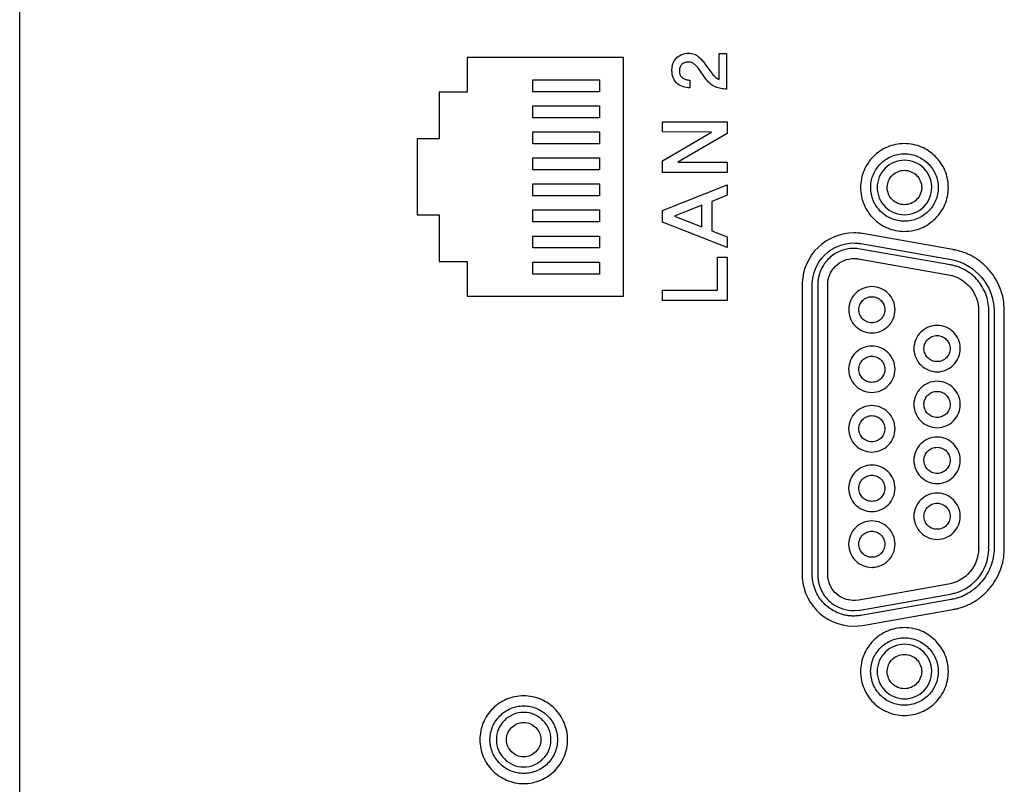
# Model space of a CAD drawing. Header units: millimetres. Extents: x 0 to 1189, y 0 to 841.
# Tile 40 of 50: x 1059 to 1090, y 505 to 529. Entities that reach past the tile are written whole.
import ezdxf

# ---------------------------------------------------------------- set-up
doc = ezdxf.new("R2010")
doc.units = ezdxf.units.MM
doc.header["$LTSCALE"] = 65.395
doc.layers.add('REAR_CASE-PC_15-SHAPE', color=7, linetype='CONTINUOUS')

msp = doc.modelspace()

# ---------------------------------------------------------------- linework, layer by layer
at = {"layer": 'REAR_CASE-PC_15-SHAPE', "color": 7, "linetype": 'Continuous'}
for p, q in [((1059.295, 416.389), (1059.295, 650.701)), ((1081.119, 528.13), (1081.351, 528.13)), ((1081.121, 527.323), (1081.119, 528.13)), ((1081.351, 528.13), (1081.347, 527.017)), ((1078.134, 528.001), (1073.254, 528.001)), ((1073.254, 528.001), (1073.254, 526.918)), ((1078.134, 520.556), (1078.134, 528.001)), ((1080.675, 527.811), (1080.875, 527.53)), ((1080.671, 527.384), (1080.474, 527.66)), ((1075.303, 527.307), (1077.382, 527.307)), ((1075.303, 526.935), (1075.303, 527.307)), ((1077.382, 527.307), (1077.382, 526.935)), ((1080.201, 527.298), (1080.201, 527.056)), ((1073.254, 526.918), (1072.383, 526.918)), ((1072.383, 526.918), (1072.383, 525.464)), ((1077.382, 526.935), (1075.303, 526.935)), ((1075.303, 526.495), (1077.382, 526.495)), ((1075.303, 526.123), (1075.303, 526.495)), ((1077.382, 526.495), (1077.382, 526.123)), ((1077.382, 526.123), (1075.303, 526.123)), ((1079.349, 525.998), (1081.367, 526.001)), ((1079.349, 525.682), (1079.349, 525.998)), ((1081.367, 526.001), (1081.367, 525.628)), ((1075.303, 525.684), (1077.382, 525.684)), ((1075.303, 525.311), (1075.303, 525.684)), ((1077.382, 525.684), (1077.382, 525.311)), ((1080.885, 525.679), (1079.349, 525.682)), ((1079.352, 524.784), (1080.885, 525.679)), ((1072.383, 525.464), (1071.696, 525.464)), ((1071.696, 525.464), (1071.696, 523.094)), ((1081.367, 525.628), (1079.832, 524.74)), ((1077.382, 525.311), (1075.303, 525.311)), ((1075.303, 524.87), (1077.382, 524.87)), ((1075.303, 524.498), (1075.303, 524.87)), ((1077.382, 524.87), (1077.382, 524.498)), ((1079.349, 524.418), (1079.352, 524.784)), ((1079.832, 524.74), (1081.37, 524.74)), ((1081.37, 524.74), (1081.364, 524.418)), ((1077.382, 524.498), (1075.303, 524.498)), ((1081.364, 524.418), (1079.349, 524.418)), ((1075.303, 524.058), (1077.382, 524.058)), ((1075.303, 523.686), (1075.303, 524.058)), ((1077.382, 524.058), (1077.382, 523.686)), ((1079.347, 523.234), (1081.37, 524.035)), ((1081.37, 524.035), (1081.37, 523.705)), ((1077.382, 523.686), (1075.303, 523.686)), ((1081.37, 523.705), (1080.888, 523.51)), ((1080.888, 523.51), (1080.888, 522.597)), ((1075.303, 523.247), (1077.382, 523.247)), ((1075.303, 522.874), (1075.303, 523.247)), ((1077.382, 523.247), (1077.382, 522.874)), ((1079.347, 522.871), (1079.347, 523.234)), ((1080.583, 523.395), (1079.723, 523.056)), ((1080.583, 522.717), (1080.583, 523.395)), ((1071.696, 523.094), (1072.383, 523.094)), ((1072.383, 523.094), (1072.383, 521.638)), ((1077.382, 522.874), (1075.303, 522.874)), ((1079.723, 523.056), (1080.583, 522.717)), ((1081.37, 522.079), (1079.347, 522.871)), ((1080.888, 522.597), (1081.367, 522.407)), ((1075.303, 522.435), (1077.382, 522.435)), ((1075.303, 522.062), (1075.303, 522.435)), ((1077.382, 522.435), (1077.382, 522.062)), ((1081.367, 522.407), (1081.37, 522.079)), ((1088.411, 522.012), (1085.595, 522.509)), ((1077.382, 522.062), (1075.303, 522.062)), ((1088.334, 521.536), (1085.519, 522.028)), ((1085.543, 522.198), (1088.36, 521.698)), ((1081.065, 521.777), (1081.367, 521.777)), ((1081.07, 520.741), (1081.065, 521.777)), ((1081.367, 521.777), (1081.364, 520.421)), ((1085.459, 521.719), (1088.275, 521.223)), ((1072.383, 521.638), (1073.254, 521.638)), ((1073.254, 521.638), (1073.254, 520.556)), ((1075.303, 521.62), (1077.382, 521.62)), ((1075.303, 521.248), (1075.303, 521.62)), ((1077.382, 521.62), (1077.382, 521.248)), ((1077.382, 521.248), (1075.303, 521.248)), ((1079.349, 520.741), (1081.07, 520.741)), ((1079.349, 520.421), (1079.349, 520.741)), ((1083.706, 520.953), (1083.706, 511.784)), ((1084.023, 511.87), (1084.023, 520.923)), ((1084.194, 520.953), (1084.194, 511.784)), ((1084.507, 511.867), (1084.507, 520.923)), ((1073.254, 520.556), (1078.134, 520.556)), ((1081.364, 520.421), (1079.349, 520.421)), ((1089.213, 520.11), (1089.213, 512.739)), ((1089.529, 512.739), (1089.529, 520.103)), ((1089.697, 520.054), (1089.697, 512.685)), ((1090.014, 512.654), (1090.014, 520.054)), ((1088.275, 511.573), (1085.473, 511.077)), ((1085.514, 510.762), (1088.334, 511.261)), ((1085.473, 511.077), (1085.358, 511.067)), ((1088.358, 511.094), (1085.543, 510.598)), ((1085.333, 510.748), (1085.5, 510.762)), ((1085.595, 510.288), (1088.414, 510.783))]:
    msp.add_line(p, q, dxfattribs=at)
for points, knots in [([(1079.802, 528.001), (1079.851, 528.044), (1079.964, 528.115), (1080.155, 528.147), (1080.338, 528.124), (1080.482, 528.034), (1080.586, 527.923), (1080.648, 527.848), (1080.675, 527.811)], [0, 0, 0, 0, 0.189926, 0.378784, 0.556685, 0.715281, 0.86537, 1, 1, 1, 1]), ([(1080.201, 527.056), (1080.134, 527.055), (1079.996, 527.078), (1079.809, 527.175), (1079.694, 527.321), (1079.653, 527.469), (1079.644, 527.593), (1079.652, 527.717), (1079.689, 527.863), (1079.751, 527.956), (1079.802, 528.001)], [0, 0, 0, 0, 0.154035, 0.31167, 0.473235, 0.560788, 0.658361, 0.755968, 0.843163, 1, 1, 1, 1]), ([(1080.474, 527.66), (1080.455, 527.686), (1080.412, 527.735), (1080.342, 527.802), (1080.258, 527.853), (1080.156, 527.866), (1080.051, 527.853), (1079.953, 527.802), (1079.887, 527.708), (1079.872, 527.586), (1079.884, 527.483), (1079.916, 527.431), (1079.925, 527.42)], [0, 0, 0, 0, 0.095837, 0.193776, 0.286549, 0.381939, 0.494657, 0.597914, 0.702516, 0.820668, 0.957531, 1, 1, 1, 1]), ([(1079.925, 527.42), (1079.94, 527.4), (1079.986, 527.354), (1080.083, 527.311), (1080.162, 527.298), (1080.201, 527.298)], [0, 0, 0, 0, 0.24204, 0.6198, 1, 1, 1, 1]), ([(1081.347, 527.017), (1081.288, 527.017), (1081.17, 527.03), (1080.991, 527.078), (1080.814, 527.197), (1080.719, 527.315), (1080.671, 527.384)], [0, 0, 0, 0, 0.219501, 0.438636, 0.685622, 1, 1, 1, 1]), ([(1088.269, 524.003), (1088.266, 524.077), (1088.246, 524.24), (1088.145, 524.566), (1087.892, 524.94), (1087.518, 525.192), (1087.175, 525.299), (1086.9, 525.326), (1086.625, 525.299), (1086.282, 525.192), (1085.908, 524.94), (1085.656, 524.566), (1085.55, 524.223), (1085.532, 524.04), (1085.532, 523.947)], [0, 0, 0, 0, 0.0525, 0.116149, 0.240317, 0.364493, 0.428141, 0.493713, 0.559141, 0.622666, 0.746672, 0.870776, 0.934412, 1, 1, 1, 1]), ([(1085.847, 523.994), (1085.853, 524.118), (1085.911, 524.376), (1086.137, 524.709), (1086.484, 524.944), (1086.9, 525.028), (1087.316, 524.944), (1087.663, 524.71), (1087.898, 524.364), (1087.954, 524.086), (1087.954, 523.947)], [0, 0, 0, 0, 0.114758, 0.239379, 0.363971, 0.492653, 0.621811, 0.746517, 0.871068, 1, 1, 1, 1]), ([(1087.752, 523.985), (1087.747, 524.085), (1087.7, 524.295), (1087.518, 524.565), (1087.236, 524.754), (1086.9, 524.822), (1086.563, 524.754), (1086.283, 524.564), (1086.093, 524.284), (1086.048, 524.06), (1086.048, 523.947)], [0, 0, 0, 0, 0.11483, 0.239378, 0.363999, 0.493186, 0.621966, 0.746468, 0.870973, 1, 1, 1, 1]), ([(1086.364, 523.971), (1086.367, 524.034), (1086.396, 524.166), (1086.51, 524.336), (1086.687, 524.456), (1086.899, 524.499), (1087.112, 524.456), (1087.289, 524.336), (1087.409, 524.16), (1087.438, 524.018), (1087.438, 523.947)], [0, 0, 0, 0, 0.114715, 0.239133, 0.363511, 0.492472, 0.621343, 0.746229, 0.871032, 1, 1, 1, 1]), ([(1085.532, 523.947), (1085.532, 523.855), (1085.55, 523.673), (1085.656, 523.33), (1085.908, 522.957), (1086.282, 522.705), (1086.625, 522.598), (1086.9, 522.571), (1087.175, 522.598), (1087.518, 522.705), (1087.892, 522.957), (1088.145, 523.33), (1088.251, 523.673), (1088.272, 523.874), (1088.269, 523.984), (1088.269, 524.003)], [0, 0, 0, 0, 0.063774, 0.125702, 0.246612, 0.367544, 0.429512, 0.493338, 0.557305, 0.619393, 0.740491, 0.861464, 0.923404, 0.987179, 1, 1, 1, 1]), ([(1087.954, 523.947), (1087.954, 523.808), (1087.898, 523.531), (1087.663, 523.185), (1087.316, 522.95), (1086.9, 522.866), (1086.484, 522.95), (1086.137, 523.185), (1085.902, 523.531), (1085.843, 523.824), (1085.847, 523.978), (1085.847, 523.994)], [0, 0, 0, 0, 0.125123, 0.246294, 0.367654, 0.493246, 0.618374, 0.739623, 0.860862, 0.985978, 1, 1, 1, 1]), ([(1086.048, 523.947), (1086.048, 523.835), (1086.093, 523.611), (1086.283, 523.332), (1086.563, 523.142), (1086.9, 523.074), (1087.237, 523.142), (1087.517, 523.332), (1087.707, 523.611), (1087.755, 523.848), (1087.752, 523.972), (1087.752, 523.985)], [0, 0, 0, 0, 0.124985, 0.24608, 0.367337, 0.492709, 0.618477, 0.73985, 0.860986, 0.985952, 1, 1, 1, 1]), ([(1087.438, 523.947), (1087.438, 523.877), (1087.409, 523.736), (1087.289, 523.56), (1087.112, 523.44), (1086.899, 523.397), (1086.687, 523.44), (1086.511, 523.56), (1086.392, 523.736), (1086.362, 523.885), (1086.363, 523.963), (1086.364, 523.971)], [0, 0, 0, 0, 0.124817, 0.246149, 0.367824, 0.493411, 0.619086, 0.740267, 0.861222, 0.985951, 1, 1, 1, 1]), ([(1085.318, 522.532), (1084.917, 522.532), (1084.086, 522.203), (1083.729, 521.385), (1083.713, 520.985)], [0, 0, 0, 0, 0.500422, 1, 1, 1, 1]), ([(1084.023, 520.923), (1084.023, 521.253), (1084.302, 521.942), (1084.991, 522.217), (1085.323, 522.217)], [0, 0, 0, 0, 0.499006, 1, 1, 1, 1]), ([(1085.318, 522.047), (1085.175, 522.047), (1084.889, 521.992), (1084.588, 521.795), (1084.405, 521.584), (1084.316, 521.433), (1084.262, 521.303), (1084.231, 521.201), (1084.214, 521.113), (1084.202, 521.041), (1084.203, 520.993), (1084.194, 520.964), (1084.194, 520.953)], [0, 0, 0, 0, 0.249364, 0.490119, 0.610558, 0.731749, 0.792979, 0.854787, 0.917358, 0.949008, 0.980937, 1, 1, 1, 1]), ([(1085.323, 522.217), (1085.359, 522.217), (1085.415, 522.214), (1085.479, 522.207), (1085.515, 522.203), (1085.531, 522.198), (1085.539, 522.198), (1085.54, 522.198)], [0, 0, 0, 0, 0.498046, 0.771636, 0.892755, 0.995255, 1, 1, 1, 1]), ([(1090.014, 520.14), (1090.014, 520.362), (1089.949, 520.699), (1089.754, 521.099), (1089.56, 521.369), (1089.363, 521.564), (1089.187, 521.698), (1089.047, 521.788), (1088.899, 521.864), (1088.769, 521.917), (1088.663, 521.953), (1088.582, 521.976), (1088.513, 521.992), (1088.464, 522.001), (1088.436, 522.007), (1088.421, 522.006), (1088.414, 522.01), (1088.414, 522.01)], [0, 0, 0, 0, 0.250539, 0.37474, 0.498731, 0.622762, 0.684919, 0.747196, 0.809665, 0.872434, 0.903983, 0.935665, 0.967505, 0.983494, 0.991508, 0.999534, 1, 1, 1, 1]), ([(1084.507, 520.923), (1084.507, 521.13), (1084.684, 521.563), (1085.118, 521.733), (1085.327, 521.733)], [0, 0, 0, 0, 0.49706, 1, 1, 1, 1]), ([(1085.327, 521.733), (1085.347, 521.734), (1085.38, 521.731), (1085.422, 521.727), (1085.443, 521.72), (1085.454, 521.72), (1085.454, 521.72)], [0, 0, 0, 0, 0.47548, 0.752995, 0.98927, 1, 1, 1, 1]), ([(1088.363, 521.698), (1088.725, 521.642), (1089.412, 521.222), (1089.697, 520.477), (1089.697, 520.11)], [0, 0, 0, 0, 0.500014, 1, 1, 1, 1]), ([(1089.53, 520.129), (1089.53, 520.296), (1089.482, 520.548), (1089.336, 520.848), (1089.191, 521.051), (1089.015, 521.227), (1088.844, 521.347), (1088.697, 521.424), (1088.601, 521.463), (1088.521, 521.49), (1088.46, 521.507), (1088.409, 521.52), (1088.372, 521.526), (1088.351, 521.532), (1088.338, 521.529), (1088.334, 521.535), (1088.334, 521.536)], [0, 0, 0, 0, 0.250574, 0.374731, 0.49861, 0.622458, 0.746539, 0.808879, 0.871518, 0.903002, 0.934622, 0.966402, 0.982363, 0.990363, 0.998375, 1, 1, 1, 1]), ([(1088.279, 521.223), (1088.534, 521.183), (1089.02, 520.896), (1089.22, 520.367), (1089.213, 520.11)], [0, 0, 0, 0, 0.500615, 1, 1, 1, 1]), ([(1086.607, 520.136), (1086.607, 520.231), (1086.569, 520.42), (1086.407, 520.657), (1086.169, 520.817), (1085.883, 520.875), (1085.598, 520.817), (1085.36, 520.657), (1085.198, 520.42), (1085.16, 520.231), (1085.16, 520.136)], [0, 0, 0, 0, 0.126721, 0.249606, 0.372717, 0.499981, 0.627372, 0.750471, 0.873271, 1, 1, 1, 1]), ([(1085.477, 520.136), (1085.477, 520.189), (1085.499, 520.296), (1085.589, 520.429), (1085.723, 520.52), (1085.883, 520.552), (1086.044, 520.52), (1086.177, 520.429), (1086.267, 520.296), (1086.289, 520.189), (1086.289, 520.136)], [0, 0, 0, 0, 0.126786, 0.249866, 0.373072, 0.500284, 0.627372, 0.750345, 0.873224, 1, 1, 1, 1]), ([(1085.16, 520.136), (1085.159, 520.04), (1085.198, 519.849), (1085.359, 519.611), (1085.598, 519.45), (1085.883, 519.392), (1086.169, 519.45), (1086.407, 519.611), (1086.569, 519.849), (1086.607, 520.04), (1086.607, 520.136)], [0, 0, 0, 0, 0.127249, 0.250133, 0.373006, 0.500019, 0.626905, 0.749789, 0.872758, 1, 1, 1, 1]), ([(1086.289, 520.136), (1086.289, 520.081), (1086.267, 519.974), (1086.177, 519.84), (1086.044, 519.749), (1085.883, 519.716), (1085.723, 519.749), (1085.589, 519.84), (1085.498, 519.974), (1085.477, 520.081), (1085.477, 520.136)], [0, 0, 0, 0, 0.127717, 0.250613, 0.373151, 0.499717, 0.626408, 0.749178, 0.872273, 1, 1, 1, 1]), ([(1089.697, 520.11), (1089.697, 520.101), (1089.709, 520.083), (1089.697, 520.064), (1089.697, 520.054)], [0, 0, 0, 0, 0.470443, 1, 1, 1, 1]), ([(1090.008, 520.08), (1090.009, 520.088), (1090.017, 520.107), (1090.014, 520.128), (1090.014, 520.14)], [0, 0, 0, 0, 0.398895, 1, 1, 1, 1]), ([(1088.64, 518.954), (1088.637, 519.039), (1088.597, 519.217), (1088.442, 519.446), (1088.204, 519.607), (1087.918, 519.664), (1087.632, 519.607), (1087.394, 519.446), (1087.233, 519.208), (1087.194, 519.018), (1087.194, 518.922)], [0, 0, 0, 0, 0.114872, 0.239426, 0.363951, 0.49282, 0.621737, 0.746351, 0.870919, 1, 1, 1, 1]), ([(1087.51, 518.94), (1087.512, 518.988), (1087.535, 519.088), (1087.622, 519.217), (1087.757, 519.308), (1087.918, 519.34), (1088.079, 519.308), (1088.214, 519.218), (1088.305, 519.083), (1088.327, 518.976), (1088.327, 518.922)], [0, 0, 0, 0, 0.114785, 0.239233, 0.363756, 0.492811, 0.62202, 0.746612, 0.871029, 1, 1, 1, 1]), ([(1086.607, 518.277), (1086.607, 518.373), (1086.568, 518.563), (1086.407, 518.8), (1086.169, 518.961), (1085.883, 519.019), (1085.598, 518.961), (1085.359, 518.8), (1085.198, 518.563), (1085.157, 518.362), (1085.16, 518.256), (1085.16, 518.245)], [0, 0, 0, 0, 0.125161, 0.246333, 0.367633, 0.492937, 0.618366, 0.739654, 0.86083, 0.985967, 1, 1, 1, 1]), ([(1087.194, 518.922), (1087.194, 518.826), (1087.233, 518.636), (1087.394, 518.398), (1087.632, 518.237), (1087.918, 518.179), (1088.204, 518.237), (1088.442, 518.398), (1088.603, 518.636), (1088.643, 518.837), (1088.641, 518.944), (1088.64, 518.954)], [0, 0, 0, 0, 0.125377, 0.246544, 0.367755, 0.493069, 0.618336, 0.739462, 0.860615, 0.985967, 1, 1, 1, 1]), ([(1088.327, 518.922), (1088.327, 518.869), (1088.305, 518.762), (1088.214, 518.628), (1088.08, 518.537), (1087.918, 518.504), (1087.757, 518.537), (1087.622, 518.628), (1087.532, 518.762), (1087.509, 518.875), (1087.51, 518.934), (1087.51, 518.94)], [0, 0, 0, 0, 0.124618, 0.245771, 0.36729, 0.493084, 0.618726, 0.740179, 0.861361, 0.985962, 1, 1, 1, 1]), ([(1085.477, 518.277), (1085.477, 518.331), (1085.499, 518.438), (1085.589, 518.572), (1085.723, 518.663), (1085.883, 518.695), (1086.044, 518.663), (1086.177, 518.572), (1086.268, 518.438), (1086.29, 518.325), (1086.289, 518.265), (1086.288, 518.259)], [0, 0, 0, 0, 0.125768, 0.247005, 0.368112, 0.493209, 0.618183, 0.739062, 0.860188, 0.985916, 1, 1, 1, 1]), ([(1085.16, 518.245), (1085.164, 518.16), (1085.204, 517.982), (1085.359, 517.754), (1085.598, 517.593), (1085.883, 517.535), (1086.169, 517.593), (1086.407, 517.754), (1086.569, 517.991), (1086.607, 518.182), (1086.607, 518.277)], [0, 0, 0, 0, 0.114766, 0.239389, 0.364041, 0.492964, 0.621759, 0.746422, 0.871042, 1, 1, 1, 1]), ([(1086.288, 518.259), (1086.286, 518.211), (1086.264, 518.111), (1086.177, 517.982), (1086.044, 517.89), (1085.883, 517.858), (1085.723, 517.89), (1085.589, 517.981), (1085.499, 518.116), (1085.477, 518.223), (1085.477, 518.277)], [0, 0, 0, 0, 0.115104, 0.239842, 0.364224, 0.492635, 0.621172, 0.745788, 0.870639, 1, 1, 1, 1]), ([(1088.641, 517.21), (1088.637, 517.296), (1088.597, 517.473), (1088.442, 517.703), (1088.204, 517.864), (1087.918, 517.921), (1087.632, 517.864), (1087.394, 517.703), (1087.233, 517.465), (1087.194, 517.274), (1087.194, 517.178)], [0, 0, 0, 0, 0.114992, 0.23956, 0.364027, 0.492814, 0.621647, 0.746203, 0.870785, 1, 1, 1, 1]), ([(1087.51, 517.196), (1087.512, 517.244), (1087.535, 517.345), (1087.622, 517.474), (1087.757, 517.566), (1087.918, 517.599), (1088.08, 517.566), (1088.214, 517.475), (1088.305, 517.34), (1088.327, 517.232), (1088.327, 517.178)], [0, 0, 0, 0, 0.114804, 0.239458, 0.36401, 0.492809, 0.621763, 0.746382, 0.871006, 1, 1, 1, 1]), ([(1085.883, 517.144), (1085.788, 517.144), (1085.597, 517.105), (1085.359, 516.944), (1085.198, 516.705), (1085.14, 516.419), (1085.198, 516.134), (1085.359, 515.896), (1085.597, 515.734), (1085.788, 515.696), (1085.883, 515.696)], [0, 0, 0, 0, 0.127065, 0.249974, 0.373014, 0.50032, 0.627193, 0.750046, 0.872955, 1, 1, 1, 1]), ([(1085.883, 515.696), (1085.979, 515.696), (1086.169, 515.734), (1086.407, 515.896), (1086.569, 516.134), (1086.627, 516.419), (1086.569, 516.706), (1086.407, 516.944), (1086.169, 517.105), (1085.979, 517.144), (1085.883, 517.144)], [0, 0, 0, 0, 0.126936, 0.249873, 0.372781, 0.49968, 0.627011, 0.750107, 0.873045, 1, 1, 1, 1]), ([(1087.194, 517.178), (1087.194, 517.083), (1087.233, 516.892), (1087.394, 516.655), (1087.632, 516.493), (1087.918, 516.435), (1088.204, 516.493), (1088.442, 516.655), (1088.603, 516.892), (1088.643, 517.093), (1088.641, 517.2), (1088.641, 517.21)], [0, 0, 0, 0, 0.125214, 0.2464, 0.367686, 0.493054, 0.618376, 0.739577, 0.860749, 0.985938, 1, 1, 1, 1]), ([(1088.327, 517.178), (1088.327, 517.124), (1088.305, 517.018), (1088.214, 516.884), (1088.08, 516.793), (1087.918, 516.761), (1087.757, 516.793), (1087.622, 516.884), (1087.531, 517.018), (1087.509, 517.131), (1087.51, 517.19), (1087.51, 517.196)], [0, 0, 0, 0, 0.124812, 0.245846, 0.367246, 0.493063, 0.618729, 0.740063, 0.861125, 0.985921, 1, 1, 1, 1]), ([(1085.477, 516.437), (1085.479, 516.485), (1085.502, 516.586), (1085.589, 516.716), (1085.723, 516.808), (1085.883, 516.841), (1086.044, 516.808), (1086.177, 516.716), (1086.267, 516.581), (1086.289, 516.473), (1086.289, 516.419)], [0, 0, 0, 0, 0.115112, 0.240175, 0.364832, 0.49318, 0.621403, 0.745827, 0.870687, 1, 1, 1, 1]), ([(1086.289, 516.419), (1086.289, 516.365), (1086.267, 516.259), (1086.177, 516.125), (1086.044, 516.034), (1085.883, 516.002), (1085.723, 516.034), (1085.589, 516.125), (1085.498, 516.259), (1085.476, 516.372), (1085.477, 516.431), (1085.477, 516.437)], [0, 0, 0, 0, 0.125266, 0.246401, 0.367505, 0.492657, 0.617933, 0.739266, 0.860599, 0.985875, 1, 1, 1, 1]), ([(1088.64, 515.467), (1088.637, 515.553), (1088.597, 515.731), (1088.442, 515.96), (1088.204, 516.122), (1087.918, 516.18), (1087.632, 516.122), (1087.394, 515.96), (1087.233, 515.722), (1087.194, 515.531), (1087.194, 515.435)], [0, 0, 0, 0, 0.114859, 0.239526, 0.364079, 0.492821, 0.621611, 0.746252, 0.870933, 1, 1, 1, 1]), ([(1087.51, 515.453), (1087.512, 515.502), (1087.535, 515.602), (1087.622, 515.731), (1087.757, 515.822), (1087.918, 515.854), (1088.079, 515.822), (1088.214, 515.731), (1088.305, 515.597), (1088.327, 515.489), (1088.327, 515.435)], [0, 0, 0, 0, 0.115131, 0.239551, 0.363894, 0.492788, 0.621838, 0.746249, 0.870638, 1, 1, 1, 1]), ([(1085.883, 515.287), (1085.788, 515.287), (1085.597, 515.249), (1085.359, 515.088), (1085.198, 514.85), (1085.14, 514.564), (1085.198, 514.278), (1085.359, 514.04), (1085.597, 513.879), (1085.788, 513.84), (1085.883, 513.84)], [0, 0, 0, 0, 0.127074, 0.249903, 0.372763, 0.499851, 0.627113, 0.750048, 0.87294, 1, 1, 1, 1]), ([(1085.883, 513.84), (1085.979, 513.841), (1086.169, 513.879), (1086.407, 514.04), (1086.569, 514.278), (1086.627, 514.564), (1086.569, 514.85), (1086.407, 515.088), (1086.169, 515.249), (1085.979, 515.287), (1085.883, 515.287)], [0, 0, 0, 0, 0.12695, 0.249871, 0.372862, 0.500149, 0.627262, 0.750178, 0.873036, 1, 1, 1, 1]), ([(1087.194, 515.435), (1087.194, 515.339), (1087.233, 515.149), (1087.394, 514.911), (1087.632, 514.75), (1087.918, 514.692), (1088.204, 514.75), (1088.442, 514.911), (1088.603, 515.149), (1088.643, 515.35), (1088.641, 515.457), (1088.64, 515.467)], [0, 0, 0, 0, 0.125481, 0.246638, 0.367797, 0.493064, 0.618284, 0.739358, 0.8605, 0.985957, 1, 1, 1, 1]), ([(1088.327, 515.435), (1088.327, 515.381), (1088.305, 515.274), (1088.214, 515.14), (1088.08, 515.048), (1087.918, 515.016), (1087.757, 515.048), (1087.622, 515.14), (1087.532, 515.274), (1087.509, 515.388), (1087.51, 515.447), (1087.51, 515.453)], [0, 0, 0, 0, 0.12479, 0.24602, 0.367468, 0.493066, 0.618512, 0.739895, 0.861154, 0.985927, 1, 1, 1, 1]), ([(1085.477, 514.564), (1085.477, 514.618), (1085.498, 514.726), (1085.589, 514.859), (1085.723, 514.951), (1085.883, 514.983), (1086.044, 514.951), (1086.177, 514.859), (1086.267, 514.725), (1086.289, 514.618), (1086.289, 514.564)], [0, 0, 0, 0, 0.127346, 0.250475, 0.373429, 0.500283, 0.627013, 0.749735, 0.872664, 1, 1, 1, 1]), ([(1086.289, 514.564), (1086.289, 514.51), (1086.267, 514.403), (1086.177, 514.268), (1086.044, 514.177), (1085.883, 514.144), (1085.723, 514.177), (1085.589, 514.268), (1085.498, 514.403), (1085.477, 514.51), (1085.477, 514.564)], [0, 0, 0, 0, 0.127514, 0.250526, 0.373181, 0.499718, 0.626379, 0.749265, 0.872476, 1, 1, 1, 1]), ([(1088.64, 513.724), (1088.637, 513.809), (1088.597, 513.986), (1088.442, 514.214), (1088.204, 514.375), (1087.918, 514.433), (1087.632, 514.375), (1087.394, 514.214), (1087.233, 513.977), (1087.194, 513.787), (1087.194, 513.692)], [0, 0, 0, 0, 0.114629, 0.239193, 0.363843, 0.492836, 0.621877, 0.746615, 0.871194, 1, 1, 1, 1]), ([(1087.51, 513.692), (1087.51, 513.745), (1087.531, 513.853), (1087.622, 513.986), (1087.757, 514.077), (1087.918, 514.109), (1088.079, 514.077), (1088.214, 513.986), (1088.305, 513.853), (1088.327, 513.745), (1088.327, 513.692)], [0, 0, 0, 0, 0.126869, 0.249586, 0.372503, 0.499896, 0.627443, 0.750427, 0.873114, 1, 1, 1, 1]), ([(1087.194, 513.692), (1087.194, 513.596), (1087.233, 513.406), (1087.394, 513.169), (1087.632, 513.008), (1087.918, 512.95), (1088.204, 513.008), (1088.442, 513.169), (1088.603, 513.406), (1088.643, 513.607), (1088.641, 513.713), (1088.64, 513.724)], [0, 0, 0, 0, 0.125228, 0.246366, 0.367646, 0.493083, 0.618474, 0.739668, 0.860793, 0.985996, 1, 1, 1, 1]), ([(1088.327, 513.692), (1088.327, 513.638), (1088.305, 513.53), (1088.214, 513.396), (1088.079, 513.306), (1087.918, 513.274), (1087.757, 513.306), (1087.622, 513.396), (1087.531, 513.53), (1087.51, 513.638), (1087.51, 513.692)], [0, 0, 0, 0, 0.127464, 0.250035, 0.372729, 0.500104, 0.627325, 0.749952, 0.872553, 1, 1, 1, 1]), ([(1085.883, 513.545), (1085.788, 513.545), (1085.597, 513.506), (1085.359, 513.344), (1085.198, 513.105), (1085.14, 512.82), (1085.198, 512.534), (1085.359, 512.296), (1085.597, 512.136), (1085.799, 512.095), (1085.905, 512.098), (1085.915, 512.098)], [0, 0, 0, 0, 0.125358, 0.246717, 0.368118, 0.493318, 0.618583, 0.739617, 0.860708, 0.985998, 1, 1, 1, 1]), ([(1085.915, 512.098), (1086, 512.102), (1086.178, 512.142), (1086.407, 512.296), (1086.569, 512.534), (1086.627, 512.82), (1086.569, 513.105), (1086.407, 513.344), (1086.169, 513.506), (1085.979, 513.545), (1085.883, 513.545)], [0, 0, 0, 0, 0.114605, 0.239182, 0.36373, 0.492597, 0.621397, 0.746321, 0.871173, 1, 1, 1, 1]), ([(1085.477, 512.82), (1085.477, 512.873), (1085.499, 512.98), (1085.589, 513.113), (1085.723, 513.204), (1085.883, 513.236), (1086.044, 513.204), (1086.177, 513.113), (1086.267, 512.98), (1086.289, 512.873), (1086.289, 512.82)], [0, 0, 0, 0, 0.126981, 0.250011, 0.373117, 0.500284, 0.627327, 0.7502, 0.873029, 1, 1, 1, 1]), ([(1086.289, 512.82), (1086.289, 512.766), (1086.267, 512.659), (1086.177, 512.524), (1086.044, 512.433), (1085.883, 512.4), (1085.723, 512.433), (1085.589, 512.524), (1085.499, 512.658), (1085.477, 512.766), (1085.477, 512.82)], [0, 0, 0, 0, 0.127231, 0.250251, 0.373039, 0.499717, 0.62652, 0.74954, 0.87276, 1, 1, 1, 1]), ([(1089.213, 512.739), (1089.213, 512.731), (1089.222, 512.713), (1089.211, 512.689), (1089.213, 512.672), (1089.213, 512.665)], [0, 0, 0, 0, 0.343042, 0.708486, 1, 1, 1, 1]), ([(1089.53, 512.664), (1089.53, 512.673), (1089.531, 512.69), (1089.52, 512.715), (1089.529, 512.731), (1089.529, 512.739)], [0, 0, 0, 0, 0.360858, 0.673801, 1, 1, 1, 1]), ([(1089.213, 512.665), (1089.213, 512.411), (1089.01, 511.894), (1088.53, 511.612), (1088.279, 511.574)], [0, 0, 0, 0, 0.499512, 1, 1, 1, 1]), ([(1088.334, 511.262), (1088.656, 511.314), (1089.277, 511.669), (1089.53, 512.338), (1089.53, 512.664)], [0, 0, 0, 0, 0.500627, 1, 1, 1, 1]), ([(1089.697, 512.685), (1089.697, 512.499), (1089.643, 512.216), (1089.48, 511.878), (1089.319, 511.647), (1089.121, 511.446), (1088.931, 511.308), (1088.766, 511.219), (1088.659, 511.174), (1088.57, 511.143), (1088.502, 511.124), (1088.444, 511.111), (1088.398, 511.1), (1088.372, 511.101), (1088.36, 511.094), (1088.358, 511.094)], [0, 0, 0, 0, 0.248446, 0.373274, 0.498212, 0.622977, 0.747419, 0.809652, 0.871978, 0.903233, 0.934578, 0.966044, 0.981834, 0.997668, 1, 1, 1, 1]), ([(1088.414, 510.783), (1088.415, 510.783), (1088.42, 510.791), (1088.439, 510.786), (1088.465, 510.795), (1088.501, 510.8), (1088.542, 510.81), (1088.597, 510.823), (1088.665, 510.842), (1088.771, 510.878), (1088.9, 510.931), (1089.048, 511.008), (1089.188, 511.097), (1089.364, 511.232), (1089.561, 511.427), (1089.754, 511.697), (1089.949, 512.096), (1090.014, 512.432), (1090.014, 512.654)], [0, 0, 0, 0, 0.001292, 0.009317, 0.01733, 0.033317, 0.049257, 0.065155, 0.096833, 0.128379, 0.191146, 0.253618, 0.315901, 0.378068, 0.502112, 0.626077, 0.750165, 1, 1, 1, 1]), ([(1083.706, 511.784), (1083.706, 511.779), (1083.713, 511.766), (1083.712, 511.744), (1083.716, 511.713), (1083.72, 511.662), (1083.726, 511.62), (1083.732, 511.594)], [0, 0, 0, 0, 0.08352, 0.209188, 0.335403, 0.581997, 1, 1, 1, 1]), ([(1083.732, 511.594), (1083.803, 511.189), (1084.29, 510.407), (1085.192, 510.215), (1085.595, 510.288)], [0, 0, 0, 0, 0.50051, 1, 1, 1, 1]), ([(1085.543, 510.598), (1085.542, 510.598), (1085.536, 510.597), (1085.525, 510.594), (1085.503, 510.592), (1085.465, 510.586), (1085.41, 510.581), (1085.345, 510.578), (1085.259, 510.578), (1085.153, 510.586), (1084.987, 510.616), (1084.788, 510.683), (1084.57, 510.807), (1084.379, 510.97), (1084.167, 511.237), (1084.07, 511.484), (1084.041, 511.653)], [0, 0, 0, 0, 0.000677, 0.00888, 0.017059, 0.033352, 0.065687, 0.097728, 0.12951, 0.192411, 0.254647, 0.377719, 0.500049, 0.622513, 0.74599, 1, 1, 1, 1]), ([(1084.194, 511.784), (1084.194, 511.771), (1084.203, 511.746), (1084.203, 511.71), (1084.218, 511.652), (1084.232, 511.569), (1084.28, 511.429), (1084.393, 511.198), (1084.631, 510.95), (1084.973, 510.785), (1085.202, 510.751), (1085.316, 510.751)], [0, 0, 0, 0, 0.02434, 0.045928, 0.064212, 0.131119, 0.197348, 0.328442, 0.590221, 0.796021, 1, 1, 1, 1]), ([(1085.358, 511.067), (1085.27, 511.062), (1085.09, 511.081), (1084.829, 511.204), (1084.615, 511.429), (1084.538, 511.634), (1084.519, 511.739)], [0, 0, 0, 0, 0.226098, 0.454006, 0.725588, 1, 1, 1, 1]), ([(1085.5, 510.762), (1085.501, 510.762), (1085.506, 510.763), (1085.511, 510.762), (1085.514, 510.762)], [0, 0, 0, 0, 0.22923, 1, 1, 1, 1]), ([(1088.27, 508.847), (1088.27, 508.939), (1088.251, 509.122), (1088.145, 509.464), (1087.892, 509.838), (1087.518, 510.091), (1087.175, 510.198), (1086.9, 510.225), (1086.625, 510.198), (1086.282, 510.091), (1085.908, 509.838), (1085.656, 509.464), (1085.55, 509.122), (1085.532, 508.939), (1085.532, 508.847)], [0, 0, 0, 0, 0.064565, 0.127312, 0.249912, 0.372609, 0.435487, 0.500254, 0.564879, 0.627636, 0.750165, 0.872702, 0.935436, 1, 1, 1, 1]), ([(1085.846, 508.847), (1085.846, 508.986), (1085.902, 509.263), (1086.137, 509.609), (1086.484, 509.843), (1086.9, 509.928), (1087.316, 509.844), (1087.663, 509.609), (1087.898, 509.263), (1087.954, 508.986), (1087.954, 508.847)], [0, 0, 0, 0, 0.126936, 0.249864, 0.372812, 0.499739, 0.627137, 0.750198, 0.873057, 1, 1, 1, 1]), ([(1087.752, 508.885), (1087.747, 508.985), (1087.7, 509.194), (1087.518, 509.464), (1087.236, 509.654), (1086.9, 509.721), (1086.563, 509.654), (1086.283, 509.464), (1086.093, 509.184), (1086.048, 508.96), (1086.048, 508.847)], [0, 0, 0, 0, 0.114788, 0.239331, 0.363972, 0.493187, 0.621996, 0.746518, 0.871019, 1, 1, 1, 1]), ([(1086.364, 508.871), (1086.367, 508.934), (1086.396, 509.066), (1086.511, 509.235), (1086.687, 509.355), (1086.899, 509.397), (1087.112, 509.355), (1087.289, 509.235), (1087.409, 509.059), (1087.438, 508.918), (1087.438, 508.847)], [0, 0, 0, 0, 0.114658, 0.238966, 0.363351, 0.492472, 0.621503, 0.746397, 0.871092, 1, 1, 1, 1]), ([(1085.532, 508.847), (1085.532, 508.755), (1085.55, 508.572), (1085.656, 508.229), (1085.908, 507.855), (1086.282, 507.603), (1086.625, 507.497), (1086.9, 507.469), (1087.175, 507.497), (1087.518, 507.603), (1087.892, 507.855), (1088.145, 508.229), (1088.251, 508.572), (1088.27, 508.755), (1088.27, 508.847)], [0, 0, 0, 0, 0.06473, 0.12753, 0.250009, 0.37242, 0.435141, 0.499746, 0.564493, 0.627335, 0.749914, 0.872456, 0.935268, 1, 1, 1, 1]), ([(1087.954, 508.847), (1087.954, 508.708), (1087.898, 508.431), (1087.663, 508.084), (1087.316, 507.849), (1086.9, 507.765), (1086.484, 507.849), (1086.137, 508.085), (1085.902, 508.431), (1085.846, 508.708), (1085.846, 508.847)], [0, 0, 0, 0, 0.12701, 0.249914, 0.372952, 0.50026, 0.627099, 0.750024, 0.872997, 1, 1, 1, 1]), ([(1086.048, 508.847), (1086.048, 508.735), (1086.093, 508.511), (1086.283, 508.231), (1086.563, 508.041), (1086.9, 507.973), (1087.237, 508.041), (1087.517, 508.231), (1087.707, 508.511), (1087.755, 508.747), (1087.752, 508.872), (1087.752, 508.885)], [0, 0, 0, 0, 0.125257, 0.246331, 0.36746, 0.492719, 0.618373, 0.739618, 0.860733, 0.985971, 1, 1, 1, 1]), ([(1087.438, 508.847), (1087.438, 508.776), (1087.409, 508.635), (1087.289, 508.459), (1087.112, 508.34), (1086.899, 508.297), (1086.687, 508.34), (1086.511, 508.459), (1086.391, 508.635), (1086.362, 508.784), (1086.363, 508.863), (1086.364, 508.871)], [0, 0, 0, 0, 0.125327, 0.246558, 0.367983, 0.493429, 0.618963, 0.739893, 0.860748, 0.985988, 1, 1, 1, 1]), ([(1076.39, 506.721), (1076.39, 506.813), (1076.371, 506.996), (1076.265, 507.338), (1076.013, 507.712), (1075.639, 507.964), (1075.295, 508.07), (1075.02, 508.098), (1074.745, 508.07), (1074.403, 507.964), (1074.029, 507.712), (1073.777, 507.338), (1073.671, 506.996), (1073.652, 506.813), (1073.652, 506.721)], [0, 0, 0, 0, 0.064561, 0.127282, 0.249794, 0.372448, 0.435364, 0.500226, 0.564884, 0.627665, 0.750206, 0.872718, 0.935439, 1, 1, 1, 1]), ([(1073.968, 506.721), (1073.968, 506.86), (1074.024, 507.137), (1074.258, 507.483), (1074.605, 507.718), (1075.02, 507.802), (1075.436, 507.718), (1075.784, 507.483), (1076.019, 507.137), (1076.075, 506.86), (1076.075, 506.721)], [0, 0, 0, 0, 0.127027, 0.249901, 0.372746, 0.499634, 0.626927, 0.750017, 0.872944, 1, 1, 1, 1]), ([(1075.872, 506.721), (1075.872, 506.834), (1075.827, 507.057), (1075.637, 507.337), (1075.357, 507.527), (1075.02, 507.594), (1074.683, 507.527), (1074.402, 507.337), (1074.213, 507.057), (1074.168, 506.834), (1074.168, 506.721)], [0, 0, 0, 0, 0.126871, 0.249668, 0.37262, 0.499987, 0.627461, 0.750403, 0.87312, 1, 1, 1, 1]), ([(1074.484, 506.721), (1074.484, 506.792), (1074.513, 506.932), (1074.631, 507.109), (1074.808, 507.229), (1075.02, 507.271), (1075.232, 507.228), (1075.408, 507.109), (1075.527, 506.932), (1075.556, 506.792), (1075.556, 506.721)], [0, 0, 0, 0, 0.126647, 0.249457, 0.372458, 0.500014, 0.627346, 0.750429, 0.873315, 1, 1, 1, 1]), ([(1073.652, 506.721), (1073.652, 506.629), (1073.671, 506.446), (1073.777, 506.103), (1074.029, 505.728), (1074.403, 505.476), (1074.745, 505.37), (1075.02, 505.342), (1075.295, 505.37), (1075.639, 505.476), (1076.013, 505.728), (1076.265, 506.103), (1076.371, 506.446), (1076.39, 506.629), (1076.39, 506.721)], [0, 0, 0, 0, 0.064744, 0.127562, 0.250069, 0.37248, 0.435188, 0.499774, 0.564565, 0.627407, 0.74993, 0.872439, 0.935256, 1, 1, 1, 1]), ([(1076.075, 506.721), (1076.075, 506.582), (1076.019, 506.304), (1075.784, 505.957), (1075.436, 505.723), (1075.02, 505.639), (1074.605, 505.723), (1074.258, 505.958), (1074.024, 506.304), (1073.968, 506.582), (1073.968, 506.721)], [0, 0, 0, 0, 0.127309, 0.250246, 0.373219, 0.500365, 0.627107, 0.749836, 0.872719, 1, 1, 1, 1]), ([(1074.168, 506.721), (1074.168, 506.609), (1074.213, 506.385), (1074.402, 506.105), (1074.683, 505.916), (1075.02, 505.848), (1075.357, 505.916), (1075.637, 506.105), (1075.827, 506.385), (1075.872, 506.609), (1075.872, 506.721)], [0, 0, 0, 0, 0.126927, 0.249631, 0.37255, 0.500013, 0.627369, 0.750298, 0.873083, 1, 1, 1, 1]), ([(1075.556, 506.721), (1075.556, 506.65), (1075.528, 506.509), (1075.408, 506.333), (1075.232, 506.213), (1075.02, 506.171), (1074.808, 506.213), (1074.631, 506.333), (1074.512, 506.509), (1074.484, 506.65), (1074.484, 506.721)], [0, 0, 0, 0, 0.1272, 0.249978, 0.372801, 0.499986, 0.627395, 0.750136, 0.872839, 1, 1, 1, 1])]:
    msp.add_open_spline(points, degree=3, knots=knots, dxfattribs=at)
for points in [[(1080.875, 527.53), (1080.906, 527.487), (1080.942, 527.447), (1080.981, 527.411)], [(1080.981, 527.411), (1081.02, 527.371), (1081.069, 527.342), (1081.121, 527.323)], [(1085.594, 522.509), (1085.504, 522.526), (1085.41, 522.535), (1085.318, 522.532)], [(1085.518, 522.028), (1085.453, 522.043), (1085.385, 522.052), (1085.318, 522.047)], [(1083.713, 520.985), (1083.711, 520.975), (1083.706, 520.964), (1083.706, 520.953)], [(1089.529, 520.103), (1089.53, 520.112), (1089.53, 520.12), (1089.53, 520.129)], [(1090.014, 520.054), (1090.014, 520.063), (1090.009, 520.071), (1090.008, 520.08)], [(1084.041, 511.653), (1084.028, 511.725), (1084.025, 511.798), (1084.023, 511.87)], [(1084.519, 511.739), (1084.509, 511.781), (1084.507, 511.825), (1084.507, 511.867)], [(1085.316, 510.751), (1085.322, 510.751), (1085.327, 510.748), (1085.333, 510.748)]]:
    msp.add_open_spline(points, degree=3, dxfattribs=at)

doc.saveas('drawing.dxf')
